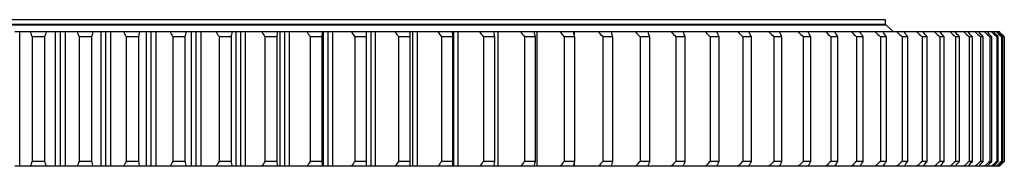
# Model space of a CAD drawing. Header units: millimetres. Extents: x 427 to 9394, y 22732 to 29464.
# Tile 4 of 16: x 2860 to 3665, y 26161 to 26281. Entities that reach past the tile are written whole.
import ezdxf

# ---------------------------------------------------------------- set-up
doc = ezdxf.new("R2010")
doc.units = ezdxf.units.MM
doc.header["$LTSCALE"] = 50

msp = doc.modelspace()

# ---------------------------------------------------------------- linework, layer by layer
at = {"color": 7, "linetype": 'Continuous', "lineweight": 25}
for p, q in [((3567.91, 26276.2), (2143.91, 26276.2)), ((3567.41, 26280.7), (2144.41, 26280.7)), ((3567.41, 26276.7), (2144.41, 26276.7)), ((3560.41, 26276.2), (3560.41, 26276.7)), ((3567.41, 26276.7), (3567.41, 26280.7)), ((3573.91, 26270.8), (3567.91, 26276.2)), ((2859.92, 26270.7), (2855.91, 26270.7)), ((2859.92, 26160.7), (2859.92, 26270.7)), ((2881.73, 26270.7), (2868.39, 26270.7)), ((2881.51, 26270.8), (2868.62, 26270.8)), ((2889.17, 26160.7), (2889.17, 26270.7)), ((2893.17, 26270.7), (2889.17, 26270.7)), ((2896.96, 26270.8), (2889.4, 26270.8)), ((2893.17, 26160.7), (2893.17, 26270.7)), ((2897.18, 26270.7), (2893.17, 26270.7)), ((2897.18, 26160.7), (2897.18, 26270.7)), ((2919.98, 26270.7), (2906.67, 26270.7)), ((2919.76, 26270.8), (2906.91, 26270.8)), ((2926.36, 26160.7), (2926.36, 26270.7)), ((2930.35, 26270.7), (2926.36, 26270.7)), ((2934.13, 26270.8), (2926.59, 26270.8)), ((2930.35, 26160.7), (2930.35, 26270.7)), ((2934.34, 26270.7), (2930.35, 26270.7)), ((2934.34, 26160.7), (2934.34, 26270.7)), ((2958.08, 26270.7), (2944.83, 26270.7)), ((2957.86, 26270.8), (2945.08, 26270.8)), ((2963.39, 26160.7), (2963.39, 26270.7)), ((2967.36, 26270.7), (2963.39, 26270.7)), ((2971.13, 26270.8), (2963.63, 26270.8)), ((2967.36, 26160.7), (2967.36, 26270.7)), ((2971.33, 26270.7), (2967.36, 26270.7)), ((2971.33, 26160.7), (2971.33, 26270.7)), ((2995.95, 26270.7), (2982.79, 26270.7)), ((2995.75, 26270.8), (2983.03, 26270.8)), ((3000.17, 26160.7), (3000.17, 26270.7)), ((3004.12, 26270.7), (3000.17, 26270.7)), ((3007.85, 26270.8), (3000.43, 26270.8)), ((3004.12, 26160.7), (3004.12, 26270.7)), ((3008.05, 26270.7), (3004.12, 26270.7)), ((3008.05, 26160.7), (3008.05, 26270.7)), ((3033.5, 26270.7), (3020.46, 26270.7)), ((3033.31, 26270.8), (3020.7, 26270.8)), ((3036.63, 26160.7), (3036.63, 26270.7)), ((3040.54, 26270.7), (3036.63, 26270.7)), ((3044.22, 26270.8), (3036.9, 26270.8)), ((3040.54, 26160.7), (3040.54, 26270.7)), ((3044.43, 26270.7), (3040.54, 26270.7)), ((3044.43, 26160.7), (3044.43, 26270.7)), ((3070.65, 26270.7), (3057.76, 26270.7)), ((3070.46, 26270.8), (3058.03, 26270.8)), ((3072.68, 26160.7), (3072.68, 26270.7)), ((3076.54, 26270.7), (3072.68, 26270.7)), ((3080.16, 26270.8), (3072.94, 26270.8)), ((3076.54, 26160.7), (3076.54, 26270.7)), ((3080.38, 26270.7), (3076.54, 26270.7)), ((3080.38, 26160.7), (3080.38, 26270.7)), ((3107.31, 26270.7), (3094.6, 26270.7)), ((3107.09, 26270.8), (3094.88, 26270.8)), ((3108.24, 26160.7), (3108.24, 26270.7)), ((3112.04, 26270.7), (3108.24, 26270.7)), ((3115.64, 26270.8), (3108.47, 26270.8)), ((3112.04, 26160.7), (3112.04, 26270.7)), ((3115.82, 26270.7), (3112.04, 26270.7)), ((3115.82, 26160.7), (3115.82, 26270.7)), ((3143.4, 26270.7), (3130.9, 26270.7)), ((3150.52, 26270.8), (3131.17, 26270.8)), ((3146.96, 26270.7), (3143.4, 26270.7)), ((3146.96, 26160.7), (3146.96, 26270.7)), ((3150.68, 26270.7), (3146.96, 26270.7)), ((3150.68, 26160.7), (3150.68, 26270.7)), ((3178.84, 26270.7), (3166.58, 26270.7)), ((3184.71, 26270.8), (3166.81, 26270.8)), ((3181.23, 26270.7), (3178.84, 26270.7)), ((3181.23, 26160.7), (3181.23, 26270.7)), ((3184.86, 26270.7), (3181.23, 26270.7)), ((3184.86, 26160.7), (3184.86, 26270.7)), ((3213.55, 26270.7), (3201.55, 26270.7)), ((3218.13, 26270.8), (3201.84, 26270.8)), ((3214.75, 26270.7), (3213.55, 26270.7)), ((3214.75, 26160.7), (3214.75, 26270.7)), ((3218.3, 26270.7), (3214.75, 26270.7)), ((3218.3, 26160.7), (3218.3, 26270.7)), ((3247.45, 26270.7), (3235.74, 26270.7)), ((3250.71, 26270.8), (3236.06, 26270.8)), ((3247.47, 26270.7), (3247.45, 26270.7)), ((3250.93, 26270.7), (3247.47, 26270.7)), ((3250.93, 26160.7), (3250.93, 26270.7)), ((3280.47, 26270.7), (3269.07, 26270.7)), ((3282.51, 26270.8), (3269.38, 26270.8)), ((3282.65, 26270.7), (3280.47, 26270.7)), ((3282.65, 26160.7), (3282.65, 26270.7)), ((3312.52, 26270.7), (3301.47, 26270.7)), ((3313.29, 26270.8), (3301.71, 26270.8)), ((3313.41, 26270.7), (3312.52, 26270.7)), ((3313.41, 26267.2), (3313.41, 26270.7)), ((3343.54, 26270.7), (3332.85, 26270.7)), ((3343, 26270.8), (3333.18, 26270.8)), ((3373.45, 26270.7), (3363.16, 26270.7)), ((3371.53, 26270.8), (3363.5, 26270.8)), ((3402.19, 26270.7), (3392.31, 26270.7)), ((3399.08, 26270.8), (3392.55, 26270.8)), ((3429.69, 26270.7), (3420.26, 26270.7)), ((3425.33, 26270.8), (3420.61, 26270.8)), ((3455.89, 26270.7), (3446.92, 26270.7)), ((3450.16, 26270.8), (3447.25, 26270.8)), ((3480.74, 26270.7), (3472.24, 26270.7)), ((3473.84, 26270.8), (3472.58, 26270.8)), ((3504.16, 26270.7), (3496.17, 26270.7)), ((3526.12, 26270.7), (3518.64, 26270.7)), ((3546.56, 26270.7), (3539.62, 26270.7)), ((3559.05, 26270.7), (3546.81, 26270.7)), ((3565.44, 26270.7), (3559.05, 26270.7)), ((3576.88, 26270.7), (3565.69, 26270.7)), ((3567.41, 26270.7), (3567.41, 26270.8)), ((3582.71, 26270.7), (3576.88, 26270.7)), ((3593.08, 26270.7), (3582.93, 26270.7)), ((3598.33, 26270.7), (3593.08, 26270.7)), ((3607.61, 26270.7), (3598.58, 26270.7)), ((3612.28, 26270.7), (3607.61, 26270.7)), ((3620.44, 26270.7), (3612.52, 26270.7)), ((3624.5, 26270.7), (3620.44, 26270.7)), ((3631.54, 26270.7), (3624.75, 26270.7)), ((3634.99, 26270.7), (3631.54, 26270.7)), ((3640.88, 26270.7), (3635.24, 26270.7)), ((3643.71, 26270.7), (3640.88, 26270.7)), ((3648.44, 26270.7), (3643.96, 26270.7)), ((3650.65, 26270.7), (3648.44, 26270.7)), ((3654.2, 26270.7), (3650.9, 26270.7)), ((3655.79, 26270.7), (3654.2, 26270.7)), ((3658.16, 26270.7), (3656.03, 26270.7)), ((3659.11, 26270.7), (3658.16, 26270.7)), ((3660.3, 26270.7), (3659.36, 26270.7)), ((3660.62, 26270.7), (3660.3, 26270.7)), ((2880.34, 26266.7), (2869.97, 26266.7)), ((2869.97, 26266.7), (2869.97, 26164.7)), ((2880.34, 26164.7), (2880.34, 26266.7)), ((2908.44, 26266.7), (2908.44, 26164.7)), ((2918.78, 26266.7), (2908.44, 26266.7)), ((2918.78, 26164.7), (2918.78, 26266.7)), ((2957.08, 26266.7), (2946.78, 26266.7)), ((2946.78, 26266.7), (2946.78, 26164.7)), ((2957.08, 26164.7), (2957.08, 26266.7)), ((2984.92, 26266.7), (2984.92, 26164.7)), ((2995.15, 26266.7), (2984.92, 26266.7)), ((2995.15, 26164.7), (2995.15, 26266.7)), ((3022.76, 26266.7), (3022.76, 26164.7)), ((3032.9, 26266.7), (3022.76, 26266.7)), ((3032.9, 26164.7), (3032.9, 26266.7)), ((3060.23, 26266.7), (3060.23, 26164.7)), ((3070.25, 26266.7), (3060.23, 26266.7)), ((3070.25, 26164.7), (3070.25, 26266.7)), ((3097.24, 26266.7), (3097.24, 26164.7)), ((3107.12, 26266.7), (3097.24, 26266.7)), ((3107.12, 26164.7), (3107.12, 26266.7)), ((3133.69, 26266.7), (3133.69, 26164.7)), ((3143.41, 26266.7), (3133.69, 26266.7)), ((3143.41, 26164.7), (3143.41, 26266.7)), ((3169.52, 26266.7), (3169.52, 26164.7)), ((3179.06, 26266.7), (3169.52, 26266.7)), ((3179.06, 26164.7), (3179.06, 26266.7)), ((3204.64, 26266.7), (3204.64, 26164.7)), ((3213.97, 26266.7), (3204.64, 26266.7)), ((3213.97, 26164.7), (3213.97, 26266.7)), ((3238.97, 26266.7), (3238.97, 26164.7)), ((3248.07, 26266.7), (3238.97, 26266.7)), ((3248.07, 26164.7), (3248.07, 26266.7)), ((3272.43, 26266.7), (3272.43, 26164.7)), ((3281.29, 26266.7), (3272.43, 26266.7)), ((3281.29, 26164.7), (3281.29, 26266.7)), ((3313.54, 26266.7), (3304.95, 26266.7)), ((3304.95, 26266.7), (3304.95, 26164.7)), ((3313.54, 26164.7), (3313.54, 26266.7)), ((3336.45, 26266.7), (3336.45, 26164.7)), ((3344.75, 26266.7), (3336.45, 26266.7)), ((3344.75, 26164.7), (3344.75, 26266.7)), ((3374.86, 26266.7), (3366.86, 26266.7)), ((3366.86, 26266.7), (3366.86, 26164.7)), ((3374.86, 26164.7), (3374.86, 26266.7)), ((3396.11, 26266.7), (3396.11, 26164.7)), ((3403.79, 26266.7), (3396.11, 26266.7)), ((3403.79, 26164.7), (3403.79, 26266.7)), ((3431.48, 26266.7), (3424.14, 26266.7)), ((3424.14, 26266.7), (3424.14, 26164.7)), ((3431.48, 26164.7), (3431.48, 26266.7)), ((3457.86, 26266.7), (3450.88, 26266.7)), ((3450.88, 26266.7), (3450.88, 26164.7)), ((3457.86, 26164.7), (3457.86, 26266.7)), ((3476.28, 26266.7), (3476.28, 26164.7)), ((3482.88, 26266.7), (3476.28, 26266.7)), ((3482.88, 26164.7), (3482.88, 26266.7)), ((3506.49, 26266.7), (3500.27, 26266.7)), ((3500.27, 26266.7), (3500.27, 26164.7)), ((3506.49, 26164.7), (3506.49, 26266.7)), ((3528.61, 26266.7), (3522.8, 26266.7)), ((3522.8, 26266.7), (3522.8, 26164.7)), ((3528.61, 26164.7), (3528.61, 26266.7)), ((3549.22, 26266.7), (3543.82, 26266.7)), ((3543.82, 26266.7), (3543.82, 26164.7)), ((3549.22, 26164.7), (3549.22, 26266.7)), ((3568.25, 26266.7), (3563.28, 26266.7)), ((3563.28, 26266.7), (3563.28, 26164.7)), ((3568.25, 26164.7), (3568.25, 26266.7)), ((3581.14, 26266.7), (3581.14, 26164.7)), ((3585.67, 26266.7), (3581.14, 26266.7)), ((3585.67, 26164.7), (3585.67, 26266.7)), ((3597.35, 26266.7), (3597.35, 26164.7)), ((3601.44, 26266.7), (3597.35, 26266.7)), ((3601.44, 26164.7), (3601.44, 26266.7)), ((3611.89, 26266.7), (3611.89, 26164.7)), ((3615.51, 26266.7), (3611.89, 26266.7)), ((3615.51, 26164.7), (3615.51, 26266.7)), ((3624.71, 26266.7), (3624.71, 26164.7)), ((3627.87, 26266.7), (3624.71, 26266.7)), ((3627.87, 26164.7), (3627.87, 26266.7)), ((3635.79, 26266.7), (3635.79, 26164.7)), ((3638.48, 26266.7), (3635.79, 26266.7)), ((3638.48, 26164.7), (3638.48, 26266.7)), ((3645.11, 26266.7), (3645.11, 26164.7)), ((3647.32, 26266.7), (3645.11, 26266.7)), ((3647.32, 26164.7), (3647.32, 26266.7)), ((3652.64, 26266.7), (3652.64, 26164.7)), ((3654.36, 26266.7), (3652.64, 26266.7)), ((3654.36, 26164.7), (3654.36, 26266.7)), ((3658.36, 26266.7), (3658.36, 26164.7)), ((3659.59, 26266.7), (3658.36, 26266.7)), ((3659.59, 26164.7), (3659.59, 26266.7)), ((3662.27, 26266.7), (3662.27, 26164.7)), ((3663.01, 26266.7), (3662.27, 26266.7)), ((3663.01, 26164.7), (3663.01, 26266.7)), ((3664.34, 26266.7), (3664.34, 26164.7)), ((3664.59, 26266.7), (3664.34, 26266.7)), ((3664.59, 26164.7), (3664.59, 26266.7)), ((2880.34, 26164.7), (2869.97, 26164.7)), ((2918.78, 26164.7), (2908.44, 26164.7)), ((2957.08, 26164.7), (2946.78, 26164.7)), ((2995.15, 26164.7), (2984.92, 26164.7)), ((3032.9, 26164.7), (3022.76, 26164.7)), ((3070.25, 26164.7), (3060.23, 26164.7)), ((3107.12, 26164.7), (3097.24, 26164.7)), ((3143.41, 26164.7), (3133.69, 26164.7)), ((3179.06, 26164.7), (3169.52, 26164.7)), ((3213.97, 26164.7), (3204.64, 26164.7)), ((3248.07, 26164.7), (3238.97, 26164.7)), ((3281.29, 26164.7), (3272.43, 26164.7)), ((3313.54, 26164.7), (3304.95, 26164.7)), ((3313.41, 26160.7), (3313.41, 26164.2)), ((3344.75, 26164.7), (3336.45, 26164.7)), ((3374.86, 26164.7), (3366.86, 26164.7)), ((3403.79, 26164.7), (3396.11, 26164.7)), ((3431.48, 26164.7), (3424.14, 26164.7)), ((3457.86, 26164.7), (3450.88, 26164.7)), ((3482.88, 26164.7), (3476.28, 26164.7)), ((3506.49, 26164.7), (3500.27, 26164.7)), ((3528.61, 26164.7), (3522.8, 26164.7)), ((3549.22, 26164.7), (3543.82, 26164.7)), ((3568.25, 26164.7), (3563.28, 26164.7)), ((3585.67, 26164.7), (3581.14, 26164.7)), ((3601.44, 26164.7), (3597.35, 26164.7)), ((3615.51, 26164.7), (3611.89, 26164.7)), ((3627.87, 26164.7), (3624.71, 26164.7)), ((3638.48, 26164.7), (3635.79, 26164.7)), ((3647.32, 26164.7), (3645.11, 26164.7)), ((3654.36, 26164.7), (3652.64, 26164.7)), ((3659.59, 26164.7), (3658.36, 26164.7)), ((3663.01, 26164.7), (3662.27, 26164.7)), ((3664.59, 26164.7), (3664.34, 26164.7)), ((2859.92, 26160.7), (2855.91, 26160.7)), ((2881.73, 26160.7), (2868.39, 26160.7)), ((2893.17, 26160.7), (2889.17, 26160.7)), ((2897.18, 26160.7), (2893.17, 26160.7)), ((2919.98, 26160.7), (2906.67, 26160.7)), ((2930.35, 26160.7), (2926.36, 26160.7)), ((2934.34, 26160.7), (2930.35, 26160.7)), ((2958.08, 26160.7), (2944.83, 26160.7)), ((2967.36, 26160.7), (2963.39, 26160.7)), ((2971.33, 26160.7), (2967.36, 26160.7)), ((2995.95, 26160.7), (2982.79, 26160.7)), ((3004.12, 26160.7), (3000.17, 26160.7)), ((3008.05, 26160.7), (3004.12, 26160.7)), ((3033.5, 26160.7), (3020.46, 26160.7)), ((3040.54, 26160.7), (3036.63, 26160.7)), ((3044.43, 26160.7), (3040.54, 26160.7)), ((3070.65, 26160.7), (3057.76, 26160.7)), ((3076.54, 26160.7), (3072.68, 26160.7)), ((3080.38, 26160.7), (3076.54, 26160.7)), ((3107.31, 26160.7), (3094.6, 26160.7)), ((3112.04, 26160.7), (3108.24, 26160.7)), ((3115.82, 26160.7), (3112.04, 26160.7)), ((3143.4, 26160.7), (3130.9, 26160.7)), ((3146.96, 26160.7), (3143.4, 26160.7)), ((3150.68, 26160.7), (3146.96, 26160.7)), ((3178.84, 26160.7), (3166.58, 26160.7)), ((3181.23, 26160.7), (3178.84, 26160.7)), ((3184.86, 26160.7), (3181.23, 26160.7)), ((3213.55, 26160.7), (3201.55, 26160.7)), ((3214.75, 26160.7), (3213.55, 26160.7)), ((3218.3, 26160.7), (3214.75, 26160.7)), ((3247.45, 26160.7), (3235.74, 26160.7)), ((3247.47, 26160.7), (3247.45, 26160.7)), ((3250.93, 26160.7), (3247.47, 26160.7)), ((3280.47, 26160.7), (3269.07, 26160.7)), ((3282.65, 26160.7), (3280.47, 26160.7)), ((3312.52, 26160.7), (3301.47, 26160.7)), ((3313.41, 26160.7), (3312.52, 26160.7)), ((3343.54, 26160.7), (3332.85, 26160.7)), ((3373.45, 26160.7), (3363.16, 26160.7)), ((3402.19, 26160.7), (3392.31, 26160.7)), ((3429.69, 26160.7), (3420.26, 26160.7)), ((3455.89, 26160.7), (3446.92, 26160.7)), ((3480.74, 26160.7), (3472.24, 26160.7)), ((3504.16, 26160.7), (3496.17, 26160.7)), ((3526.12, 26160.7), (3518.64, 26160.7)), ((3546.56, 26160.7), (3539.62, 26160.7)), ((3559.05, 26160.7), (3546.81, 26160.7)), ((3565.44, 26160.7), (3559.05, 26160.7)), ((3576.88, 26160.7), (3565.69, 26160.7)), ((3582.71, 26160.7), (3576.88, 26160.7)), ((3593.08, 26160.7), (3582.93, 26160.7)), ((3598.33, 26160.7), (3593.08, 26160.7)), ((3607.61, 26160.7), (3598.58, 26160.7)), ((3612.28, 26160.7), (3607.61, 26160.7)), ((3620.44, 26160.7), (3612.52, 26160.7)), ((3624.5, 26160.7), (3620.44, 26160.7)), ((3631.54, 26160.7), (3624.75, 26160.7)), ((3634.99, 26160.7), (3631.54, 26160.7)), ((3640.88, 26160.7), (3635.24, 26160.7)), ((3643.71, 26160.7), (3640.88, 26160.7)), ((3648.44, 26160.7), (3643.96, 26160.7)), ((3650.65, 26160.7), (3648.44, 26160.7)), ((3654.2, 26160.7), (3650.9, 26160.7)), ((3655.79, 26160.7), (3654.2, 26160.7)), ((3658.16, 26160.7), (3656.03, 26160.7)), ((3659.11, 26160.7), (3658.16, 26160.7)), ((3660.3, 26160.7), (3659.36, 26160.7)), ((3660.62, 26160.7), (3660.3, 26160.7))]:
    msp.add_line(p, q, dxfattribs=at)
at = {"color": 82, "linetype": 'Continuous', "lineweight": 25}
for p, q in [((3247.47, 26270.62), (3247.47, 26270.7)), ((3247.47, 26160.7), (3247.47, 26160.79))]:
    msp.add_line(p, q, dxfattribs=at)
at = {"color": 7, "linetype": 'Continuous', "lineweight": 25}
for points in [[(2868.39, 26270.7), (2865.54, 26270.7), (2862.72, 26270.7), (2859.92, 26270.7)], [(2868.39, 26270.7), (2868.92, 26269.37), (2869.45, 26268.04), (2869.97, 26266.7)], [(2880.34, 26266.7), (2880.81, 26268.04), (2881.27, 26269.37), (2881.73, 26270.7)], [(2889.17, 26270.7), (2886.72, 26270.7), (2884.24, 26270.7), (2881.73, 26270.7)], [(2906.67, 26270.7), (2903.48, 26270.7), (2900.31, 26270.7), (2897.18, 26270.7)], [(2906.67, 26270.7), (2907.26, 26269.37), (2907.85, 26268.04), (2908.44, 26266.7)], [(2918.78, 26266.7), (2919.18, 26268.04), (2919.58, 26269.37), (2919.98, 26270.7)], [(2926.36, 26270.7), (2924.26, 26270.7), (2922.14, 26270.7), (2919.98, 26270.7)], [(2944.83, 26270.7), (2941.31, 26270.7), (2937.81, 26270.7), (2934.34, 26270.7)], [(2944.83, 26270.7), (2945.48, 26269.37), (2946.13, 26268.04), (2946.78, 26266.7)], [(2957.08, 26266.7), (2957.41, 26268.04), (2957.75, 26269.37), (2958.08, 26270.7)], [(2963.39, 26270.7), (2961.65, 26270.7), (2959.88, 26270.7), (2958.08, 26270.7)], [(2982.79, 26270.7), (2978.94, 26270.7), (2975.12, 26270.7), (2971.33, 26270.7)], [(2982.79, 26270.7), (2983.5, 26269.37), (2984.21, 26268.04), (2984.92, 26266.7)], [(2995.15, 26266.7), (2995.42, 26268.04), (2995.68, 26269.37), (2995.95, 26270.7)], [(3000.17, 26270.7), (2998.8, 26270.7), (2997.39, 26270.7), (2995.95, 26270.7)], [(3020.46, 26270.7), (3016.3, 26270.7), (3012.16, 26270.7), (3008.05, 26270.7)], [(3020.46, 26270.7), (3021.23, 26269.37), (3021.99, 26268.04), (3022.76, 26266.7)], [(3032.9, 26266.7), (3033.1, 26268.04), (3033.3, 26269.37), (3033.5, 26270.7)], [(3036.63, 26270.7), (3035.62, 26270.7), (3034.57, 26270.7), (3033.5, 26270.7)], [(3057.76, 26270.7), (3053.29, 26270.7), (3048.85, 26270.7), (3044.43, 26270.7)], [(3057.76, 26270.7), (3058.58, 26269.37), (3059.41, 26268.04), (3060.23, 26266.7)], [(3070.25, 26266.7), (3070.38, 26268.04), (3070.52, 26269.37), (3070.65, 26270.7)], [(3072.68, 26270.7), (3072.04, 26270.7), (3071.36, 26270.7), (3070.65, 26270.7)], [(3094.6, 26270.7), (3089.83, 26270.7), (3085.09, 26270.7), (3080.38, 26270.7)], [(3094.6, 26270.7), (3095.48, 26269.37), (3096.36, 26268.04), (3097.24, 26266.7)], [(3107.12, 26266.7), (3107.18, 26268.04), (3107.25, 26269.37), (3107.31, 26270.7)], [(3108.24, 26270.7), (3107.96, 26270.7), (3107.65, 26270.7), (3107.31, 26270.7)], [(3130.9, 26270.7), (3125.85, 26270.7), (3120.82, 26270.7), (3115.82, 26270.7)], [(3130.9, 26270.7), (3131.83, 26269.37), (3132.76, 26268.04), (3133.69, 26266.7)], [(3143.41, 26266.7), (3143.41, 26268.04), (3143.41, 26269.37), (3143.4, 26270.7)], [(3166.58, 26270.7), (3161.25, 26270.7), (3155.95, 26270.7), (3150.68, 26270.7)], [(3166.58, 26270.7), (3167.56, 26269.37), (3168.54, 26268.04), (3169.52, 26266.7)], [(3179.06, 26266.7), (3178.99, 26268.04), (3178.92, 26269.37), (3178.84, 26270.7)], [(3201.55, 26270.7), (3195.97, 26270.7), (3190.4, 26270.7), (3184.86, 26270.7)], [(3201.55, 26270.7), (3202.58, 26269.37), (3203.61, 26268.04), (3204.64, 26266.7)], [(3213.97, 26266.7), (3213.83, 26268.04), (3213.69, 26269.37), (3213.55, 26270.7)], [(3235.74, 26270.7), (3229.91, 26270.7), (3224.1, 26270.7), (3218.3, 26270.7)], [(3235.74, 26270.7), (3236.82, 26269.37), (3237.89, 26268.04), (3238.97, 26266.7)], [(3248.07, 26266.7), (3247.87, 26268.04), (3247.66, 26269.37), (3247.45, 26270.7)], [(3269.07, 26270.7), (3263, 26270.7), (3256.95, 26270.7), (3250.93, 26270.7)], [(3269.07, 26270.7), (3270.19, 26269.37), (3271.31, 26268.04), (3272.43, 26266.7)], [(3281.29, 26266.7), (3281.01, 26268.04), (3280.74, 26269.37), (3280.47, 26270.7)], [(3301.47, 26270.7), (3295.18, 26270.7), (3288.9, 26270.7), (3282.65, 26270.7)], [(3301.47, 26270.7), (3302.63, 26269.37), (3303.79, 26268.04), (3304.95, 26266.7)], [(3313.54, 26266.7), (3313.2, 26268.04), (3312.86, 26269.37), (3312.52, 26270.7)], [(3332.85, 26270.7), (3326.35, 26270.7), (3319.87, 26270.7), (3313.41, 26270.7)], [(3332.85, 26270.7), (3334.05, 26269.37), (3335.25, 26268.04), (3336.45, 26266.7)], [(3344.75, 26266.7), (3344.35, 26268.04), (3343.94, 26269.37), (3343.54, 26270.7)], [(3363.16, 26270.7), (3364.39, 26269.37), (3365.62, 26268.04), (3366.86, 26266.7)], [(3374.86, 26266.7), (3374.39, 26268.04), (3373.92, 26269.37), (3373.45, 26270.7)], [(3392.31, 26270.7), (3393.58, 26269.37), (3394.85, 26268.04), (3396.11, 26266.7)], [(3403.79, 26266.7), (3403.25, 26268.04), (3402.72, 26269.37), (3402.19, 26270.7)], [(3420.26, 26270.7), (3421.55, 26269.37), (3422.85, 26268.04), (3424.14, 26266.7)], [(3431.48, 26266.7), (3430.88, 26268.04), (3430.29, 26269.37), (3429.69, 26270.7)], [(3446.92, 26270.7), (3448.24, 26269.37), (3449.56, 26268.04), (3450.88, 26266.7)], [(3457.86, 26266.7), (3457.21, 26268.04), (3456.55, 26269.37), (3455.89, 26270.7)], [(3472.24, 26270.7), (3473.59, 26269.37), (3474.93, 26268.04), (3476.28, 26266.7)], [(3482.88, 26266.7), (3482.17, 26268.04), (3481.45, 26269.37), (3480.74, 26270.7)], [(3496.17, 26270.7), (3497.53, 26269.37), (3498.9, 26268.04), (3500.27, 26266.7)], [(3506.49, 26266.7), (3505.71, 26268.04), (3504.94, 26269.37), (3504.16, 26270.7)], [(3518.64, 26270.7), (3520.03, 26269.37), (3521.41, 26268.04), (3522.8, 26266.7)], [(3528.61, 26266.7), (3527.78, 26268.04), (3526.95, 26269.37), (3526.12, 26270.7)], [(3539.62, 26270.7), (3541.02, 26269.37), (3542.42, 26268.04), (3543.82, 26266.7)], [(3549.22, 26266.7), (3548.33, 26268.04), (3547.45, 26269.37), (3546.56, 26270.7)], [(3559.05, 26270.7), (3560.46, 26269.37), (3561.87, 26268.04), (3563.28, 26266.7)], [(3568.25, 26266.7), (3567.31, 26268.04), (3566.38, 26269.37), (3565.44, 26270.7)], [(3576.88, 26270.7), (3578.3, 26269.37), (3579.72, 26268.04), (3581.14, 26266.7)], [(3585.67, 26266.7), (3584.68, 26268.04), (3583.7, 26269.37), (3582.71, 26270.7)], [(3593.08, 26270.7), (3594.51, 26269.37), (3595.93, 26268.04), (3597.35, 26266.7)], [(3601.44, 26266.7), (3600.4, 26268.04), (3599.37, 26269.37), (3598.33, 26270.7)], [(3607.61, 26270.7), (3609.04, 26269.37), (3610.46, 26268.04), (3611.89, 26266.7)], [(3615.51, 26266.7), (3614.44, 26268.04), (3613.36, 26269.37), (3612.28, 26270.7)], [(3620.44, 26270.7), (3621.86, 26269.37), (3623.29, 26268.04), (3624.71, 26266.7)], [(3627.87, 26266.7), (3626.75, 26268.04), (3625.63, 26269.37), (3624.5, 26270.7)], [(3631.54, 26270.7), (3632.96, 26269.37), (3634.38, 26268.04), (3635.79, 26266.7)], [(3638.48, 26266.7), (3637.32, 26268.04), (3636.15, 26269.37), (3634.99, 26270.7)], [(3640.88, 26270.7), (3642.29, 26269.37), (3643.7, 26268.04), (3645.11, 26266.7)], [(3647.32, 26266.7), (3646.11, 26268.04), (3644.91, 26269.37), (3643.71, 26270.7)], [(3648.44, 26270.7), (3649.84, 26269.37), (3651.24, 26268.04), (3652.64, 26266.7)], [(3654.36, 26266.7), (3653.12, 26268.04), (3651.89, 26269.37), (3650.65, 26270.7)], [(3654.2, 26270.7), (3655.59, 26269.37), (3656.97, 26268.04), (3658.36, 26266.7)], [(3659.59, 26266.7), (3658.32, 26268.04), (3657.05, 26269.37), (3655.79, 26270.7)], [(3658.16, 26270.7), (3659.53, 26269.37), (3660.9, 26268.04), (3662.27, 26266.7)], [(3663.01, 26266.7), (3661.71, 26268.04), (3660.41, 26269.37), (3659.11, 26270.7)], [(3660.3, 26270.7), (3661.65, 26269.37), (3663, 26268.04), (3664.34, 26266.7)], [(3664.59, 26266.7), (3663.27, 26268.04), (3661.94, 26269.37), (3660.62, 26270.7)], [(2869.97, 26164.7), (2869.45, 26163.37), (2868.92, 26162.04), (2868.39, 26160.7)], [(2881.73, 26160.7), (2881.27, 26162.04), (2880.81, 26163.37), (2880.34, 26164.7)], [(2908.44, 26164.7), (2907.85, 26163.37), (2907.26, 26162.04), (2906.67, 26160.7)], [(2919.98, 26160.7), (2919.58, 26162.04), (2919.18, 26163.37), (2918.78, 26164.7)], [(2946.78, 26164.7), (2946.13, 26163.37), (2945.48, 26162.04), (2944.83, 26160.7)], [(2958.08, 26160.7), (2957.75, 26162.04), (2957.41, 26163.37), (2957.08, 26164.7)], [(2984.92, 26164.7), (2984.21, 26163.37), (2983.5, 26162.04), (2982.79, 26160.7)], [(2995.95, 26160.7), (2995.68, 26162.04), (2995.42, 26163.37), (2995.15, 26164.7)], [(3022.76, 26164.7), (3021.99, 26163.37), (3021.23, 26162.04), (3020.46, 26160.7)], [(3033.5, 26160.7), (3033.3, 26162.04), (3033.1, 26163.37), (3032.9, 26164.7)], [(3060.23, 26164.7), (3059.41, 26163.37), (3058.58, 26162.04), (3057.76, 26160.7)], [(3070.65, 26160.7), (3070.52, 26162.04), (3070.38, 26163.37), (3070.25, 26164.7)], [(3097.24, 26164.7), (3096.36, 26163.37), (3095.48, 26162.04), (3094.6, 26160.7)], [(3107.31, 26160.7), (3107.25, 26162.04), (3107.18, 26163.37), (3107.12, 26164.7)], [(3133.69, 26164.7), (3132.76, 26163.37), (3131.83, 26162.04), (3130.9, 26160.7)], [(3143.4, 26160.7), (3143.41, 26162.04), (3143.41, 26163.37), (3143.41, 26164.7)], [(3169.52, 26164.7), (3168.54, 26163.37), (3167.56, 26162.04), (3166.58, 26160.7)], [(3178.84, 26160.7), (3178.92, 26162.04), (3178.99, 26163.37), (3179.06, 26164.7)], [(3204.64, 26164.7), (3203.61, 26163.37), (3202.58, 26162.04), (3201.55, 26160.7)], [(3213.55, 26160.7), (3213.69, 26162.04), (3213.83, 26163.37), (3213.97, 26164.7)], [(3238.97, 26164.7), (3237.89, 26163.37), (3236.82, 26162.04), (3235.74, 26160.7)], [(3247.45, 26160.7), (3247.66, 26162.04), (3247.87, 26163.37), (3248.07, 26164.7)], [(3272.43, 26164.7), (3271.31, 26163.37), (3270.19, 26162.04), (3269.07, 26160.7)], [(3280.47, 26160.7), (3280.74, 26162.04), (3281.01, 26163.37), (3281.29, 26164.7)], [(3304.95, 26164.7), (3303.79, 26163.37), (3302.63, 26162.04), (3301.47, 26160.7)], [(3312.52, 26160.7), (3312.86, 26162.04), (3313.2, 26163.37), (3313.54, 26164.7)], [(3336.45, 26164.7), (3335.25, 26163.37), (3334.05, 26162.04), (3332.85, 26160.7)], [(3343.54, 26160.7), (3343.94, 26162.04), (3344.35, 26163.37), (3344.75, 26164.7)], [(3366.86, 26164.7), (3365.62, 26163.37), (3364.39, 26162.04), (3363.16, 26160.7)], [(3373.45, 26160.7), (3373.92, 26162.04), (3374.39, 26163.37), (3374.86, 26164.7)], [(3396.11, 26164.7), (3394.85, 26163.37), (3393.58, 26162.04), (3392.31, 26160.7)], [(3402.19, 26160.7), (3402.72, 26162.04), (3403.25, 26163.37), (3403.79, 26164.7)], [(3424.14, 26164.7), (3422.85, 26163.37), (3421.55, 26162.04), (3420.26, 26160.7)], [(3429.69, 26160.7), (3430.29, 26162.04), (3430.88, 26163.37), (3431.48, 26164.7)], [(3450.88, 26164.7), (3449.56, 26163.37), (3448.24, 26162.04), (3446.92, 26160.7)], [(3455.89, 26160.7), (3456.55, 26162.04), (3457.21, 26163.37), (3457.86, 26164.7)], [(3476.28, 26164.7), (3474.93, 26163.37), (3473.59, 26162.04), (3472.24, 26160.7)], [(3480.74, 26160.7), (3481.45, 26162.04), (3482.17, 26163.37), (3482.88, 26164.7)], [(3500.27, 26164.7), (3498.9, 26163.37), (3497.53, 26162.04), (3496.17, 26160.7)], [(3504.16, 26160.7), (3504.94, 26162.04), (3505.71, 26163.37), (3506.49, 26164.7)], [(3522.8, 26164.7), (3521.41, 26163.37), (3520.03, 26162.04), (3518.64, 26160.7)], [(3526.12, 26160.7), (3526.95, 26162.04), (3527.78, 26163.37), (3528.61, 26164.7)], [(3543.82, 26164.7), (3542.42, 26163.37), (3541.02, 26162.04), (3539.62, 26160.7)], [(3546.56, 26160.7), (3547.45, 26162.04), (3548.33, 26163.37), (3549.22, 26164.7)], [(3563.28, 26164.7), (3561.87, 26163.37), (3560.46, 26162.04), (3559.05, 26160.7)], [(3565.44, 26160.7), (3566.38, 26162.04), (3567.31, 26163.37), (3568.25, 26164.7)], [(3581.14, 26164.7), (3579.72, 26163.37), (3578.3, 26162.04), (3576.88, 26160.7)], [(3582.71, 26160.7), (3583.7, 26162.04), (3584.68, 26163.37), (3585.67, 26164.7)], [(3597.35, 26164.7), (3595.93, 26163.37), (3594.51, 26162.04), (3593.08, 26160.7)], [(3598.33, 26160.7), (3599.37, 26162.04), (3600.4, 26163.37), (3601.44, 26164.7)], [(3611.89, 26164.7), (3610.46, 26163.37), (3609.04, 26162.04), (3607.61, 26160.7)], [(3612.28, 26160.7), (3613.36, 26162.04), (3614.44, 26163.37), (3615.51, 26164.7)], [(3624.71, 26164.7), (3623.29, 26163.37), (3621.86, 26162.04), (3620.44, 26160.7)], [(3624.5, 26160.7), (3625.63, 26162.04), (3626.75, 26163.37), (3627.87, 26164.7)], [(3635.79, 26164.7), (3634.38, 26163.37), (3632.96, 26162.04), (3631.54, 26160.7)], [(3634.99, 26160.7), (3636.15, 26162.04), (3637.32, 26163.37), (3638.48, 26164.7)], [(3645.11, 26164.7), (3643.7, 26163.37), (3642.29, 26162.04), (3640.88, 26160.7)], [(3643.71, 26160.7), (3644.91, 26162.04), (3646.11, 26163.37), (3647.32, 26164.7)], [(3652.64, 26164.7), (3651.24, 26163.37), (3649.84, 26162.04), (3648.44, 26160.7)], [(3650.65, 26160.7), (3651.89, 26162.04), (3653.12, 26163.37), (3654.36, 26164.7)], [(3658.36, 26164.7), (3656.97, 26163.37), (3655.59, 26162.04), (3654.2, 26160.7)], [(3655.79, 26160.7), (3657.05, 26162.04), (3658.32, 26163.37), (3659.59, 26164.7)], [(3662.27, 26164.7), (3660.9, 26163.37), (3659.53, 26162.04), (3658.16, 26160.7)], [(3659.11, 26160.7), (3660.41, 26162.04), (3661.71, 26163.37), (3663.01, 26164.7)], [(3664.34, 26164.7), (3663, 26163.37), (3661.65, 26162.04), (3660.3, 26160.7)], [(3660.62, 26160.7), (3661.94, 26162.04), (3663.27, 26163.37), (3664.59, 26164.7)], [(2868.39, 26160.7), (2865.54, 26160.7), (2862.72, 26160.7), (2859.92, 26160.7)], [(2889.17, 26160.7), (2886.72, 26160.7), (2884.24, 26160.7), (2881.73, 26160.7)], [(2906.67, 26160.7), (2903.48, 26160.7), (2900.31, 26160.7), (2897.18, 26160.7)], [(2926.36, 26160.7), (2924.26, 26160.7), (2922.14, 26160.7), (2919.98, 26160.7)], [(2944.83, 26160.7), (2941.31, 26160.7), (2937.81, 26160.7), (2934.34, 26160.7)], [(2963.39, 26160.7), (2961.65, 26160.7), (2959.88, 26160.7), (2958.08, 26160.7)], [(2982.79, 26160.7), (2978.94, 26160.7), (2975.12, 26160.7), (2971.33, 26160.7)], [(3000.17, 26160.7), (2998.8, 26160.7), (2997.39, 26160.7), (2995.95, 26160.7)], [(3020.46, 26160.7), (3016.3, 26160.7), (3012.16, 26160.7), (3008.05, 26160.7)], [(3036.63, 26160.7), (3035.62, 26160.7), (3034.57, 26160.7), (3033.5, 26160.7)], [(3057.76, 26160.7), (3053.29, 26160.7), (3048.85, 26160.7), (3044.43, 26160.7)], [(3072.68, 26160.7), (3072.04, 26160.7), (3071.36, 26160.7), (3070.65, 26160.7)], [(3094.6, 26160.7), (3089.83, 26160.7), (3085.09, 26160.7), (3080.38, 26160.7)], [(3108.24, 26160.7), (3107.96, 26160.7), (3107.65, 26160.7), (3107.31, 26160.7)], [(3130.9, 26160.7), (3125.85, 26160.7), (3120.82, 26160.7), (3115.82, 26160.7)], [(3166.58, 26160.7), (3161.25, 26160.7), (3155.95, 26160.7), (3150.68, 26160.7)], [(3201.55, 26160.7), (3195.97, 26160.7), (3190.4, 26160.7), (3184.86, 26160.7)], [(3235.74, 26160.7), (3229.91, 26160.7), (3224.1, 26160.7), (3218.3, 26160.7)], [(3269.07, 26160.7), (3263, 26160.7), (3256.95, 26160.7), (3250.93, 26160.7)], [(3301.47, 26160.7), (3295.18, 26160.7), (3288.9, 26160.7), (3282.65, 26160.7)], [(3332.85, 26160.7), (3326.35, 26160.7), (3319.87, 26160.7), (3313.41, 26160.7)]]:
    msp.add_open_spline(points, degree=3, dxfattribs=at)
for points, knots in [([(3363.16, 26270.7), (3359.41, 26270.7), (3352.86, 26270.7), (3346.33, 26270.7), (3343.54, 26270.7)], [0, 0, 0, 0, 0.571519, 1, 1, 1, 1]), ([(3392.31, 26270.7), (3388.47, 26270.7), (3382.25, 26270.7), (3376.06, 26270.7), (3373.7, 26270.7)], [0, 0, 0, 0, 0.618557, 1, 1, 1, 1]), ([(3420.26, 26270.7), (3416.32, 26270.7), (3410.37, 26270.7), (3404.44, 26270.7), (3402.44, 26270.7)], [0, 0, 0, 0, 0.661759, 1, 1, 1, 1]), ([(3446.92, 26270.7), (3442.9, 26270.7), (3437.23, 26270.7), (3431.58, 26270.7), (3429.94, 26270.7)], [0, 0, 0, 0, 0.709147, 1, 1, 1, 1]), ([(3472.24, 26270.7), (3468.15, 26270.7), (3462.78, 26270.7), (3457.42, 26270.7), (3456.14, 26270.7)], [0, 0, 0, 0, 0.761611, 1, 1, 1, 1]), ([(3496.17, 26270.7), (3492.01, 26270.7), (3486.95, 26270.7), (3481.89, 26270.7), (3480.98, 26270.7)], [0, 0, 0, 0, 0.820297, 1, 1, 1, 1]), ([(3518.64, 26270.7), (3514.44, 26270.7), (3509.69, 26270.7), (3504.95, 26270.7), (3504.41, 26270.7)], [0, 0, 0, 0, 0.886703, 1, 1, 1, 1]), ([(3539.62, 26270.7), (3535.37, 26270.7), (3530.95, 26270.7), (3526.54, 26270.7), (3526.37, 26270.7)], [0, 0, 0, 0, 0.962828, 1, 1, 1, 1]), ([(3363.16, 26160.7), (3359.41, 26160.7), (3352.86, 26160.7), (3346.33, 26160.7), (3343.54, 26160.7)], [0, 0, 0, 0, 0.571519, 1, 1, 1, 1]), ([(3392.31, 26160.7), (3388.47, 26160.7), (3382.25, 26160.7), (3376.06, 26160.7), (3373.7, 26160.7)], [0, 0, 0, 0, 0.618557, 1, 1, 1, 1]), ([(3420.26, 26160.7), (3416.32, 26160.7), (3410.37, 26160.7), (3404.44, 26160.7), (3402.44, 26160.7)], [0, 0, 0, 0, 0.661759, 1, 1, 1, 1]), ([(3446.92, 26160.7), (3442.9, 26160.7), (3437.23, 26160.7), (3431.58, 26160.7), (3429.94, 26160.7)], [0, 0, 0, 0, 0.709147, 1, 1, 1, 1]), ([(3472.24, 26160.7), (3468.15, 26160.7), (3462.78, 26160.7), (3457.42, 26160.7), (3456.14, 26160.7)], [0, 0, 0, 0, 0.761611, 1, 1, 1, 1]), ([(3496.17, 26160.7), (3492.01, 26160.7), (3486.95, 26160.7), (3481.89, 26160.7), (3480.98, 26160.7)], [0, 0, 0, 0, 0.820297, 1, 1, 1, 1]), ([(3518.64, 26160.7), (3514.44, 26160.7), (3509.69, 26160.7), (3504.95, 26160.7), (3504.41, 26160.7)], [0, 0, 0, 0, 0.886703, 1, 1, 1, 1]), ([(3539.62, 26160.7), (3535.37, 26160.7), (3530.95, 26160.7), (3526.54, 26160.7), (3526.37, 26160.7)], [0, 0, 0, 0, 0.962828, 1, 1, 1, 1])]:
    msp.add_open_spline(points, degree=3, knots=knots, dxfattribs=at)

doc.saveas('drawing.dxf')
